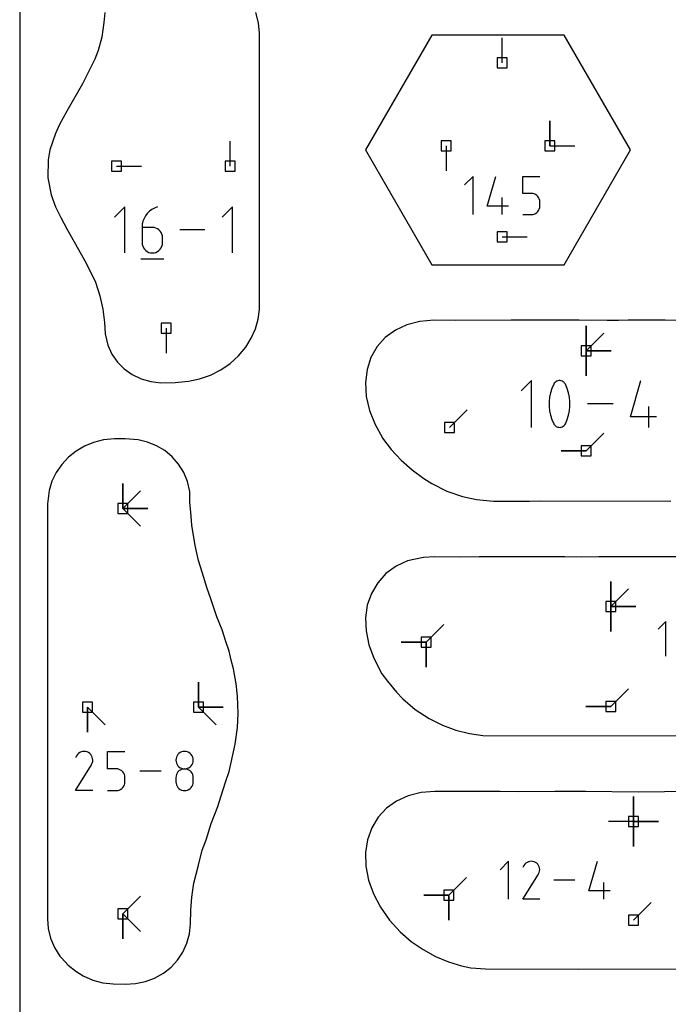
# Model space of a CAD drawing. Extents: x 0 to 600, y 0 to 900.
# Tile 26 of 56: x 0 to 37, y 244 to 300. Entities that reach past the tile are written whole.
import ezdxf

# ---------------------------------------------------------------- set-up
doc = ezdxf.new("R2010")
doc.units = 0

msp = doc.modelspace()

# ---------------------------------------------------------------- linework, layer by layer
at = {"layer": 'annotation', "color": 1}
for p, q in [((27.588394, 298.019748), (27.588394, 299.448498)), ((30.319166, 293.282997), (30.319166, 294.711747)), ((30.319166, 293.282997), (30.319166, 294.711747)), ((30.319166, 294.711747), (30.319166, 293.282997)), ((12.041632, 292.124178), (12.041632, 293.552928)), ((24.381324, 293.282997), (24.381324, 291.854247)), ((30.319166, 293.282997), (31.747916, 293.282997)), ((5.538661, 292.124178), (6.967411, 292.124178)), ((25.919826, 291.530479), (25.434416, 291.044932)), ((25.919826, 289.347024), (25.919826, 291.530479)), ((26.738553, 289.832434), (27.222731, 291.530479)), ((28.76971, 290.558153), (28.76971, 291.530479)), ((28.76971, 291.530479), (29.739434, 291.530479)), ((29.254572, 290.558153), (28.76971, 290.558153)), ((29.341631, 290.550371), (29.254572, 290.558153)), ((29.42361, 290.527926), (29.341631, 290.550371)), ((29.499131, 290.492174), (29.42361, 290.527926)), ((27.587507, 289.347024), (27.587507, 290.316749)), ((29.566814, 290.444466), (29.499131, 290.492174)), ((29.625282, 290.386157), (29.566814, 290.444466)), ((29.673156, 290.3186), (29.625282, 290.386157)), ((29.709058, 290.243148), (29.673156, 290.3186)), ((29.731611, 290.161155), (29.709058, 290.243148)), ((29.739434, 290.073975), (29.731611, 290.161155)), ((29.739434, 289.832434), (29.739434, 290.073975)), ((29.739434, 290.073975), (29.739434, 290.073975)), ((6.009188, 289.786863), (5.423719, 289.201229)), ((6.009188, 287.153328), (6.009188, 289.786863)), ((7.29411, 289.413162), (7.191244, 289.275788)), ((7.41551, 289.535077), (7.29411, 289.413162)), ((7.553865, 289.639413), (7.41551, 289.535077)), ((7.707599, 289.724048), (7.553865, 289.639413)), ((7.875132, 289.786863), (7.707599, 289.724048)), ((7.875132, 289.786863), (7.875132, 289.786863)), ((12.166971, 289.786863), (11.581503, 289.201229)), ((12.166971, 287.153328), (12.166971, 289.786863)), ((27.950914, 289.832434), (26.738553, 289.832434)), ((29.423555, 289.377406), (29.49907, 289.413323)), ((29.49907, 289.413323), (29.566757, 289.461225)), ((29.566757, 289.461225), (29.625237, 289.519738)), ((29.625237, 289.519738), (29.673126, 289.58749)), ((29.673126, 289.58749), (29.709043, 289.663106)), ((29.709043, 289.663106), (29.731606, 289.745212)), ((29.731606, 289.745212), (29.739434, 289.832434)), ((7.047426, 288.963144), (7.00963, 288.792115)), ((7.10849, 289.125075), (7.047426, 288.963144)), ((7.191244, 289.275788), (7.10849, 289.125075)), ((28.76971, 289.347024), (29.254572, 289.347024)), ((29.254572, 289.347024), (29.341595, 289.354849)), ((29.254572, 289.347024), (29.254572, 289.347024)), ((29.341595, 289.354849), (29.423555, 289.377406)), ((7.00963, 288.792115), (6.996681, 288.614109)), ((6.996681, 288.614109), (6.996681, 287.738796)), ((7.581489, 288.614109), (6.996681, 288.614109)), ((7.686668, 288.604723), (7.581489, 288.614109)), ((7.785638, 288.577652), (7.686668, 288.604723)), ((7.876752, 288.534529), (7.785638, 288.577652)), ((7.958366, 288.476988), (7.876752, 288.534529)), ((8.028831, 288.406659), (7.958366, 288.476988)), ((8.086503, 288.325176), (8.028831, 288.406659)), ((8.129736, 288.234172), (8.086503, 288.325176)), ((10.594092, 288.470095), (9.15412, 288.470095)), ((6.996681, 287.738796), (6.996681, 287.738796)), ((6.996681, 287.738796), (7.006123, 287.633594)), ((8.156882, 288.135278), (8.129736, 288.234172)), ((8.166297, 288.030127), (8.156882, 288.135278)), ((8.156882, 287.633594), (8.166297, 287.738796)), ((8.166297, 287.738796), (8.166297, 288.030127)), ((8.166297, 288.030127), (8.166297, 288.030127)), ((27.588394, 288.06996), (29.017144, 288.06996)), ((7.006123, 287.633594), (7.033337, 287.534564)), ((7.033337, 287.534564), (7.076658, 287.443361)), ((7.076658, 287.443361), (7.134418, 287.361644)), ((7.134418, 287.361644), (7.204952, 287.291069)), ((7.204952, 287.291069), (7.286592, 287.233293)), ((7.286592, 287.233293), (7.377673, 287.189972)), ((7.377673, 287.189972), (7.476527, 287.162765)), ((7.476527, 287.162765), (7.581489, 287.153328)), ((7.581489, 287.153328), (7.686668, 287.162765)), ((7.581489, 287.153328), (7.581489, 287.153328)), ((7.686668, 287.162765), (7.785638, 287.189972)), ((7.785638, 287.189972), (7.876752, 287.233293)), ((7.876752, 287.233293), (7.958366, 287.291069)), ((7.958366, 287.291069), (8.028831, 287.361644)), ((8.028831, 287.361644), (8.086503, 287.443361)), ((8.086503, 287.443361), (8.129736, 287.534564)), ((8.129736, 287.534564), (8.156882, 287.633594)), ((6.923435, 286.824136), (8.240203, 286.824136)), ((8.366941, 282.860694), (8.366941, 281.431944)), ((32.398322, 281.55632), (32.398322, 282.98507)), ((32.398322, 281.55632), (32.398322, 282.98507)), ((32.398322, 282.98507), (32.398322, 281.55632)), ((32.398322, 281.55632), (32.398322, 282.98507)), ((32.398322, 282.98507), (32.398322, 281.55632)), ((32.398322, 281.55632), (32.398322, 282.98507)), ((32.398322, 282.98507), (32.398322, 281.55632)), ((32.398322, 281.55632), (33.408601, 282.566599)), ((32.398322, 281.55632), (33.827072, 281.55632)), ((32.398322, 281.55632), (33.827072, 281.55632)), ((33.827072, 281.55632), (32.398322, 281.55632)), ((32.398322, 281.55632), (32.398322, 280.12757)), ((32.398322, 281.55632), (33.827072, 281.55632)), ((33.827072, 281.55632), (32.398322, 281.55632)), ((32.398322, 281.55632), (32.398322, 280.12757)), ((32.398322, 280.12757), (32.398322, 281.55632)), ((29.272477, 279.860104), (28.677424, 279.264884)), ((29.272477, 277.183459), (29.272477, 279.860104)), ((30.716406, 279.825133), (30.660604, 279.794578)), ((30.776439, 279.845774), (30.716406, 279.825133)), ((30.839279, 279.856026), (30.776439, 279.845774)), ((30.903498, 279.855414), (30.839279, 279.856026)), ((30.967672, 279.843466), (30.903498, 279.855414)), ((31.030374, 279.819706), (30.967672, 279.843466)), ((31.054378, 279.807093), (31.030374, 279.819706)), ((31.030374, 279.819706), (31.030374, 279.819706)), ((34.93067, 277.778512), (35.524212, 279.860104)), ((30.430243, 279.406872), (30.35329, 279.15859)), ((30.532847, 279.648157), (30.430243, 279.406872)), ((30.567399, 279.705615), (30.532847, 279.648157)), ((30.532847, 279.648157), (30.532847, 279.648157)), ((30.61046, 279.75458), (30.567399, 279.705615)), ((30.660604, 279.794578), (30.61046, 279.75458)), ((31.077412, 279.792604), (31.054378, 279.807093)), ((31.099364, 279.776356), (31.077412, 279.792604)), ((31.120122, 279.758462), (31.099364, 279.776356)), ((31.139575, 279.739037), (31.120122, 279.758462)), ((31.15761, 279.718196), (31.139575, 279.739037)), ((31.174116, 279.696054), (31.15761, 279.718196)), ((31.18898, 279.672725), (31.174116, 279.696054)), ((31.202092, 279.648324), (31.18898, 279.672725)), ((31.305193, 279.406543), (31.202092, 279.648324)), ((31.202092, 279.648324), (31.202092, 279.648324)), ((31.382519, 279.157888), (31.305193, 279.406543)), ((30.301988, 278.905291), (30.276337, 278.648953)), ((30.35329, 279.15859), (30.301988, 278.905291)), ((31.43407, 278.90434), (31.382519, 279.157888)), ((31.459845, 278.647878), (31.43407, 278.90434)), ((24.583761, 277.179457), (25.59404, 278.189736)), ((30.276337, 278.648953), (30.276337, 278.391557)), ((30.276337, 278.391557), (30.301988, 278.135083)), ((30.301988, 278.135083), (30.35329, 277.88151)), ((31.382519, 277.880807), (31.43407, 278.134132)), ((31.43407, 278.134132), (31.459845, 278.390482)), ((31.459845, 278.390482), (31.459845, 278.647878)), ((33.92718, 278.521781), (32.463637, 278.521781)), ((35.971383, 277.183459), (35.971383, 278.372221)), ((30.35329, 277.88151), (30.430243, 277.632818)), ((30.430243, 277.632818), (30.532847, 277.390986)), ((31.202092, 277.391154), (31.305193, 277.632488)), ((31.305193, 277.632488), (31.382519, 277.880807)), ((36.416875, 277.778512), (34.93067, 277.778512)), ((30.532847, 277.390986), (30.532847, 277.390986)), ((30.532847, 277.390986), (30.545911, 277.366634)), ((30.545911, 277.366634), (30.560665, 277.343421)), ((30.560665, 277.343421), (30.577049, 277.321419)), ((30.577049, 277.321419), (30.594999, 277.300697)), ((30.594999, 277.300697), (30.614454, 277.281327)), ((30.614454, 277.281327), (30.635351, 277.263378)), ((30.635351, 277.263378), (30.657629, 277.246921)), ((30.657629, 277.246921), (30.681224, 277.232026)), ((30.681224, 277.232026), (30.706075, 277.218765)), ((30.706075, 277.218765), (30.706075, 277.218765)), ((30.706075, 277.218765), (30.768284, 277.19551)), ((30.768284, 277.19551), (30.832084, 277.183956)), ((30.832084, 277.183956), (30.896033, 277.183633)), ((30.896033, 277.183633), (30.958689, 277.19407)), ((30.958689, 277.19407), (31.01861, 277.214794)), ((31.01861, 277.214794), (31.074353, 277.245336)), ((31.074353, 277.245336), (31.124476, 277.285224)), ((31.124476, 277.285224), (31.167536, 277.333987)), ((31.167536, 277.333987), (31.202092, 277.391154)), ((31.202092, 277.391154), (31.202092, 277.391154)), ((32.39817, 275.841654), (33.408449, 276.851933)), ((32.39817, 275.841654), (30.96942, 275.841654)), ((32.39817, 275.841654), (30.96942, 275.841654)), ((30.96942, 275.841654), (32.39817, 275.841654)), ((5.888568, 272.536227), (5.888568, 273.964977)), ((5.888568, 272.536227), (5.888568, 273.964977)), ((5.888568, 273.964977), (5.888568, 272.536227)), ((5.888568, 272.536227), (5.888568, 273.964977)), ((5.888568, 273.964977), (5.888568, 272.536227)), ((5.888568, 272.536227), (5.888568, 273.964977)), ((5.888568, 273.964977), (5.888568, 272.536227)), ((5.888568, 272.536227), (6.898847, 273.546506)), ((5.888568, 272.536227), (6.898847, 273.546506)), ((6.898847, 273.546506), (5.888568, 272.536227)), ((5.888568, 272.536227), (7.317318, 272.536227)), ((5.888568, 272.536227), (7.317318, 272.536227)), ((7.317318, 272.536227), (5.888568, 272.536227)), ((5.888568, 272.536227), (7.317318, 272.536227)), ((7.317318, 272.536227), (5.888568, 272.536227)), ((5.888568, 272.536227), (6.898847, 271.525948)), ((33.796107, 266.930384), (33.796107, 268.359133)), ((33.796107, 266.930384), (33.796107, 268.359133)), ((33.796107, 268.359133), (33.796107, 266.930384)), ((33.796107, 266.930384), (33.796107, 268.359133)), ((33.796107, 268.359133), (33.796107, 266.930384)), ((33.796107, 266.930384), (33.796107, 268.359133)), ((33.796107, 268.359133), (33.796107, 266.930384)), ((33.796107, 266.930384), (34.806385, 267.940662)), ((33.796107, 266.930384), (33.796106, 265.501634)), ((33.796107, 266.930384), (33.796106, 265.501634)), ((33.796106, 265.501634), (33.796107, 266.930384)), ((33.796107, 266.930384), (35.224856, 266.930383)), ((33.796107, 266.930384), (35.224856, 266.930383)), ((35.224856, 266.930383), (33.796107, 266.930384)), ((33.796107, 266.930384), (35.224856, 266.930383)), ((35.224856, 266.930383), (33.796107, 266.930384)), ((23.241155, 264.904335), (24.251434, 265.914614)), ((36.945855, 266.089767), (36.504476, 265.648263)), ((36.945855, 264.104371), (36.945855, 266.089767)), ((23.241155, 264.904335), (21.812406, 264.904335)), ((23.241155, 264.904335), (21.812406, 264.904335)), ((21.812406, 264.904335), (23.241155, 264.904335)), ((23.241155, 264.904335), (23.241155, 263.475585)), ((23.241155, 264.904335), (23.241155, 263.475585)), ((23.241155, 263.475585), (23.241155, 264.904335)), ((23.241155, 264.904335), (23.241155, 263.475585)), ((23.241155, 263.475585), (23.241155, 264.904335)), ((10.21495, 261.181542), (10.21495, 262.610292)), ((10.21495, 261.181542), (10.21495, 262.610292)), ((10.21495, 262.610292), (10.21495, 261.181542)), ((10.21495, 261.181542), (10.21495, 262.610292)), ((10.21495, 262.610292), (10.21495, 261.181542)), ((33.795954, 261.215718), (34.806233, 262.225996)), ((3.869022, 261.181542), (3.869022, 259.752792)), ((3.869022, 261.181542), (3.869022, 259.752792)), ((3.869022, 259.752792), (3.869022, 261.181542)), ((3.869022, 261.181542), (4.879301, 260.171263)), ((10.21495, 261.181542), (11.6437, 261.181542)), ((10.21495, 261.181542), (11.6437, 261.181542)), ((11.6437, 261.181542), (10.21495, 261.181542)), ((10.21495, 261.181542), (11.225229, 260.171263)), ((33.795954, 261.215718), (32.367204, 261.215718)), ((33.795954, 261.215718), (32.367204, 261.215718)), ((32.367204, 261.215718), (33.795954, 261.215718)), ((3.300939, 258.479426), (3.248983, 258.405751)), ((3.363275, 258.540927), (3.300939, 258.479426)), ((3.434094, 258.589762), (3.363275, 258.540927)), ((3.511501, 258.625439), (3.434094, 258.589762)), ((3.593601, 258.647464), (3.511501, 258.625439)), ((3.678496, 258.655347), (3.593601, 258.647464)), ((3.764292, 258.648593), (3.678496, 258.655347)), ((3.849092, 258.626712), (3.764292, 258.648593)), ((3.931001, 258.589209), (3.849092, 258.626712)), ((4.00426, 258.537188), (3.931001, 258.589209)), ((3.931001, 258.589209), (3.931001, 258.589209)), ((4.065513, 258.474763), (4.00426, 258.537188)), ((4.114214, 258.403848), (4.065513, 258.474763)), ((5.021322, 257.655606), (5.021322, 258.655402)), ((5.021322, 258.655402), (6.018442, 258.655402)), ((9.047278, 258.475222), (8.998051, 258.40571)), ((9.107398, 258.535294), (9.047278, 258.475222)), ((9.176993, 258.5845), (9.107398, 258.535294)), ((9.254647, 258.621414), (9.176993, 258.5845)), ((9.338942, 258.644608), (9.254647, 258.621414)), ((9.428461, 258.652656), (9.338942, 258.644608)), ((9.51798, 258.644608), (9.428461, 258.652656)), ((9.428461, 258.652656), (9.428461, 258.652656)), ((9.602275, 258.621414), (9.51798, 258.644608)), ((9.679928, 258.5845), (9.602275, 258.621414)), ((9.749524, 258.535294), (9.679928, 258.5845)), ((9.809643, 258.475222), (9.749524, 258.535294)), ((9.85887, 258.40571), (9.809643, 258.475222)), ((3.182105, 256.410244), (4.103477, 257.893534)), ((3.248983, 258.405751), (3.183513, 258.280161)), ((4.103477, 257.893534), (4.104578, 257.894897)), ((4.103477, 257.893534), (4.103477, 257.893534)), ((4.104578, 257.894897), (4.105635, 257.896272)), ((4.105635, 257.896272), (4.106653, 257.897669)), ((4.106653, 257.897669), (4.107639, 257.899102)), ((4.107639, 257.899102), (4.108602, 257.900581)), ((4.108602, 257.900581), (4.109547, 257.902117)), ((4.109547, 257.902117), (4.110481, 257.903724)), ((4.110481, 257.903724), (4.111412, 257.905411)), ((4.111412, 257.905411), (4.112347, 257.907191)), ((4.112347, 257.907191), (4.15039, 257.988873)), ((4.112347, 257.907191), (4.112347, 257.907191)), ((4.149819, 258.326355), (4.114214, 258.403848)), ((4.171784, 258.244198), (4.149819, 258.326355)), ((4.15039, 257.988873), (4.172614, 258.073544)), ((4.179564, 258.15929), (4.171784, 258.244198)), ((4.172614, 258.073544), (4.179564, 258.15929)), ((8.937945, 258.244072), (8.929901, 258.1548)), ((8.929901, 258.1548), (8.929901, 258.1548)), ((8.929901, 258.1548), (8.93795, 258.065109)), ((8.961135, 258.328184), (8.937945, 258.244072)), ((8.93795, 258.065109), (8.961151, 257.98067)), ((8.998051, 258.40571), (8.961135, 258.328184)), ((8.961151, 257.98067), (8.998083, 257.9029)), ((8.998083, 257.9029), (9.047325, 257.833212)), ((9.809597, 257.833212), (9.858839, 257.9029)), ((9.858839, 257.9029), (9.895771, 257.98067)), ((9.895787, 258.328184), (9.85887, 258.40571)), ((9.895771, 257.98067), (9.918972, 258.065109)), ((9.918976, 258.244072), (9.895787, 258.328184)), ((9.918972, 258.065109), (9.927021, 258.1548)), ((9.927021, 258.1548), (9.918976, 258.244072)), ((9.927021, 258.1548), (9.927021, 258.1548)), ((5.519882, 257.655606), (5.021322, 257.655606)), ((5.609401, 257.647604), (5.519882, 257.655606)), ((5.693696, 257.624526), (5.609401, 257.647604)), ((5.77135, 257.587763), (5.693696, 257.624526)), ((5.840945, 257.538708), (5.77135, 257.587763)), ((5.901065, 257.478751), (5.840945, 257.538708)), ((5.950292, 257.409286), (5.901065, 257.478751)), ((5.987208, 257.331702), (5.950292, 257.409286)), ((6.010398, 257.247393), (5.987208, 257.331702)), ((8.088185, 257.532832), (6.860581, 257.532832)), ((8.961135, 257.330468), (8.937945, 257.246062)), ((8.998051, 257.408214), (8.961135, 257.330468)), ((9.047278, 257.477884), (8.998051, 257.408214)), ((9.107398, 257.538063), (9.047278, 257.477884)), ((9.047325, 257.833212), (9.107456, 257.773022)), ((9.176993, 257.587333), (9.107398, 257.538063)), ((9.107456, 257.773022), (9.177056, 257.723744)), ((9.254647, 257.62428), (9.176993, 257.587333)), ((9.177056, 257.723744), (9.254704, 257.686794)), ((9.338942, 257.647486), (9.254647, 257.62428)), ((9.254704, 257.686794), (9.338979, 257.663586)), ((9.428461, 257.655536), (9.338942, 257.647486)), ((9.338979, 257.663586), (9.428461, 257.655536)), ((9.428461, 257.655536), (9.517943, 257.663586)), ((9.51798, 257.64749), (9.428461, 257.655536)), ((9.428461, 257.655536), (9.428461, 257.655536)), ((9.428461, 257.655536), (9.428461, 257.655536)), ((9.517943, 257.663586), (9.602218, 257.686794)), ((9.602275, 257.624296), (9.51798, 257.64749)), ((9.602218, 257.686794), (9.679866, 257.723744)), ((9.679928, 257.587364), (9.602275, 257.624296)), ((9.679866, 257.723744), (9.749466, 257.773022)), ((9.749524, 257.538109), (9.679928, 257.587364)), ((9.749466, 257.773022), (9.809597, 257.833212)), ((9.809643, 257.477942), (9.749524, 257.538109)), ((9.85887, 257.408277), (9.809643, 257.477942)), ((9.895787, 257.330525), (9.85887, 257.408277)), ((9.918976, 257.246099), (9.895787, 257.330525)), ((5.95026, 256.657521), (5.987192, 256.735273)), ((5.987192, 256.735273), (6.010393, 256.819699)), ((6.010393, 256.819699), (6.018442, 256.909385)), ((6.018442, 257.15775), (6.010398, 257.247393)), ((6.018442, 256.909385), (6.018442, 257.15775)), ((6.018442, 257.15775), (6.018442, 257.15775)), ((8.937945, 257.246062), (8.929901, 257.156413)), ((8.929901, 257.156413), (8.929901, 256.908048)), ((8.929901, 256.908048), (8.929901, 256.908048)), ((8.929901, 256.908048), (8.93795, 256.818405)), ((8.93795, 256.818405), (8.961151, 256.734096)), ((8.961151, 256.734096), (8.998083, 256.656512)), ((9.858839, 256.656512), (9.895771, 256.734096)), ((9.895771, 256.734096), (9.918972, 256.818405)), ((9.918972, 256.818405), (9.927021, 256.908048)), ((9.927021, 257.156413), (9.918976, 257.246099)), ((9.927021, 256.908048), (9.927021, 257.156413)), ((9.927021, 257.156413), (9.927021, 257.156413)), ((4.179225, 256.410244), (3.182105, 256.410244)), ((5.021322, 256.410262), (5.519882, 256.410262)), ((5.519882, 256.410262), (5.609364, 256.418308)), ((5.519882, 256.410262), (5.519882, 256.410262)), ((5.609364, 256.418308), (5.693639, 256.441502)), ((5.693639, 256.441502), (5.771287, 256.478434)), ((5.771287, 256.478434), (5.840887, 256.527689)), ((5.840887, 256.527689), (5.901018, 256.587856)), ((5.901018, 256.587856), (5.95026, 256.657521)), ((8.998083, 256.656512), (9.047325, 256.587047)), ((9.047325, 256.587047), (9.107456, 256.52709)), ((9.107456, 256.52709), (9.177056, 256.478035)), ((9.177056, 256.478035), (9.254704, 256.441272)), ((9.254704, 256.441272), (9.338979, 256.418194)), ((9.338979, 256.418194), (9.428461, 256.410192)), ((9.428461, 256.410192), (9.517943, 256.418194)), ((9.428461, 256.410192), (9.428461, 256.410192)), ((9.517943, 256.418194), (9.602218, 256.441272)), ((9.602218, 256.441272), (9.679866, 256.478035)), ((9.679866, 256.478035), (9.749466, 256.52709)), ((9.749466, 256.52709), (9.809597, 256.587047)), ((9.809597, 256.587047), (9.858839, 256.656512)), ((35.093683, 254.637601), (35.093683, 256.066351)), ((35.093683, 254.637601), (35.093683, 256.066351)), ((35.093683, 256.066351), (35.093683, 254.637601)), ((35.093683, 254.637601), (35.093683, 256.066351)), ((35.093683, 256.066351), (35.093683, 254.637601)), ((35.093683, 254.637601), (35.093683, 256.066351)), ((35.093683, 256.066351), (35.093683, 254.637601)), ((35.093683, 254.637601), (33.664933, 254.637601)), ((35.093683, 254.637601), (36.522433, 254.637601)), ((35.093683, 254.637601), (36.522433, 254.637601)), ((36.522433, 254.637601), (35.093683, 254.637601)), ((35.093683, 254.637601), (35.093683, 253.208851)), ((35.093683, 254.637601), (36.522433, 254.637601)), ((36.522433, 254.637601), (35.093683, 254.637601)), ((35.093683, 254.637601), (35.093683, 253.208851)), ((35.093683, 253.208851), (35.093683, 254.637601)), ((27.95165, 252.37384), (27.468653, 251.890707)), ((27.95165, 250.20124), (27.95165, 252.37384)), ((28.941788, 252.263064), (28.881466, 252.20355)), ((29.010319, 252.310321), (28.941788, 252.263064)), ((29.085225, 252.344845), (29.010319, 252.310321)), ((29.164672, 252.36616), (29.085225, 252.344845)), ((29.246824, 252.373787), (29.164672, 252.36616)), ((29.329848, 252.367252), (29.246824, 252.373787)), ((29.411908, 252.346077), (29.329848, 252.367252)), ((29.491171, 252.309787), (29.411908, 252.346077)), ((29.562063, 252.259446), (29.491171, 252.309787)), ((29.491171, 252.309787), (29.491171, 252.309787)), ((29.621336, 252.199039), (29.562063, 252.259446)), ((32.54893, 250.684237), (33.030701, 252.37384)), ((28.831189, 252.132256), (28.767834, 252.010724)), ((28.881466, 252.20355), (28.831189, 252.132256)), ((29.668464, 252.130414), (29.621336, 252.199039)), ((29.666658, 251.649804), (29.703472, 251.728847)), ((29.702919, 252.055425), (29.668464, 252.130414)), ((29.724175, 251.975923), (29.702919, 252.055425)), ((29.703472, 251.728847), (29.724978, 251.810782)), ((29.731703, 251.893758), (29.724175, 251.975923)), ((29.724978, 251.810782), (29.731703, 251.893758)), ((24.53682, 250.425824), (25.547099, 251.436103)), ((28.766471, 250.201222), (29.658074, 251.636588)), ((29.658074, 251.636588), (29.65914, 251.637907)), ((29.658074, 251.636588), (29.658074, 251.636588)), ((29.65914, 251.637907), (29.660162, 251.639237)), ((29.660162, 251.639237), (29.661147, 251.64059)), ((29.661147, 251.64059), (29.662102, 251.641976)), ((29.662102, 251.641976), (29.663033, 251.643407)), ((29.663033, 251.643407), (29.663948, 251.644894)), ((29.663948, 251.644894), (29.664852, 251.646449)), ((29.664852, 251.646449), (29.665753, 251.648082)), ((29.665753, 251.648082), (29.666658, 251.649804)), ((29.666658, 251.649804), (29.666658, 251.649804)), ((31.73441, 251.28754), (30.546469, 251.28754)), ((33.393664, 250.20124), (33.393664, 251.166144)), ((33.755265, 250.684237), (32.54893, 250.684237)), ((5.888568, 249.36671), (6.898847, 250.376989)), ((5.888568, 249.36671), (6.898847, 250.376989)), ((6.898847, 250.376989), (5.888568, 249.36671)), ((24.53682, 250.425824), (23.10807, 250.425824)), ((24.53682, 250.425824), (23.10807, 250.425824)), ((23.10807, 250.425824), (24.53682, 250.425824)), ((24.53682, 250.425824), (24.53682, 248.997074)), ((24.53682, 250.425824), (24.53682, 248.997074)), ((24.53682, 248.997074), (24.53682, 250.425824)), ((24.53682, 250.425824), (24.53682, 248.997074)), ((24.53682, 248.997074), (24.53682, 250.425824)), ((29.731375, 250.201222), (28.766471, 250.201222)), ((35.093905, 249.000433), (36.104184, 250.010712)), ((5.888568, 249.36671), (5.888568, 247.93796)), ((5.888568, 249.36671), (5.888568, 247.93796)), ((5.888568, 247.93796), (5.888568, 249.36671)), ((5.888568, 249.36671), (5.888568, 247.93796)), ((5.888568, 247.93796), (5.888568, 249.36671)), ((5.888568, 249.36671), (6.898847, 248.356431))]:
    msp.add_line(p, q, dxfattribs=at)
at = {"layer": 'boundary', "color": 5}
for p, q in [((4.859267, 300.897683), (4.817391, 300.332495)), ((13.656875, 300.320265), (13.506541, 300.900912)), ((4.817391, 300.332495), (4.693743, 299.499563)), ((13.710833, 299.72625), (13.656875, 300.320265)), ((13.709595, 298.047874), (13.710833, 299.72625)), ((23.559877, 299.60994), (19.769563, 293.045047)), ((31.140507, 299.610008), (23.559877, 299.60994)), ((34.930927, 293.044908), (31.140507, 299.610008)), ((4.693743, 299.499563), (4.478579, 298.7256)), ((4.478579, 298.7256), (4.297212, 298.231677)), ((4.297212, 298.231677), (3.82079, 297.28103)), ((13.705864, 283.920637), (13.709595, 298.047874)), ((3.82079, 297.28103), (3.595949, 296.820968)), ((3.595949, 296.820968), (2.692857, 295.255564)), ((2.692857, 295.255564), (2.285593, 294.493011)), ((2.285593, 294.493011), (2.039218, 293.988211)), ((2.039218, 293.988211), (1.729473, 293.044631)), ((1.729473, 293.044631), (1.619533, 292.47192)), ((19.769563, 293.045047), (23.559754, 286.479861)), ((31.14053, 286.479735), (34.930927, 293.044908)), ((1.619533, 292.47192), (1.608808, 291.440891)), ((1.608808, 291.440891), (1.794169, 290.479224)), ((1.794169, 290.479224), (2.047712, 289.800357)), ((2.047712, 289.800357), (2.352631, 289.176226)), ((2.352631, 289.176226), (2.689063, 288.533934)), ((2.689063, 288.533934), (3.539785, 287.052595)), ((3.539785, 287.052595), (3.820059, 286.536827)), ((3.820059, 286.536827), (4.326607, 285.475378)), ((23.559754, 286.479861), (31.14053, 286.479735)), ((4.326607, 285.475378), (4.591499, 284.710986)), ((4.591499, 284.710986), (4.762804, 283.946411)), ((4.762804, 283.946411), (4.842631, 283.184461)), ((13.636734, 283.361479), (13.705864, 283.920637)), ((13.480404, 282.809663), (13.636734, 283.361479)), ((22.885322, 283.239629), (22.14497, 283.050986)), ((23.680948, 283.304735), (22.885322, 283.239629)), ((24.916624, 283.301231), (23.680948, 283.304735)), ((28.096669, 283.302787), (24.916624, 283.301231)), ((28.731546, 283.302748), (28.096669, 283.302787)), ((30.781497, 283.302761), (28.731546, 283.302748)), ((31.990032, 283.302778), (30.781497, 283.302761)), ((33.584729, 283.294627), (31.990032, 283.302778)), ((34.242229, 283.29309), (33.584729, 283.294627)), ((34.786051, 283.302783), (34.242229, 283.29309)), ((36.898453, 283.303364), (34.786051, 283.302783)), ((38.608762, 283.301101), (36.898453, 283.303364)), ((4.842631, 283.184461), (4.883577, 282.538665)), ((13.242282, 282.276151), (13.480404, 282.809663)), ((21.478773, 282.742664), (20.903578, 282.321647)), ((22.14497, 283.050986), (21.478773, 282.742664)), ((4.883577, 282.538665), (5.030459, 281.87812)), ((12.926758, 281.768027), (13.242282, 282.276151)), ((20.903578, 282.321647), (20.434197, 281.797732)), ((5.030459, 281.87812), (5.26421, 281.366402)), ((12.516781, 281.274893), (12.926758, 281.768027)), ((20.434197, 281.797732), (20.082911, 281.183319)), ((5.26421, 281.366402), (5.584046, 280.911434)), ((12.035476, 280.837173), (12.516781, 281.274893)), ((20.082911, 281.183319), (19.85922, 280.493264)), ((5.584046, 280.911434), (5.979208, 280.522045)), ((5.979208, 280.522045), (6.437858, 280.204939)), ((10.908205, 280.170069), (11.494791, 280.465816)), ((11.494791, 280.465816), (12.035476, 280.837173)), ((19.85922, 280.493264), (19.769563, 279.744486)), ((6.437858, 280.204939), (6.947618, 279.964824)), ((6.947618, 279.964824), (7.495834, 279.804518)), ((8.892089, 279.739335), (9.655084, 279.832721)), ((9.655084, 279.832721), (10.290209, 279.957301)), ((10.290209, 279.957301), (10.908205, 280.170069)), ((7.495834, 279.804518), (8.069971, 279.725171)), ((8.069971, 279.725171), (8.892089, 279.739335)), ((19.769563, 279.744486), (19.816964, 278.955454)), ((19.816964, 278.955454), (20.002903, 278.144235)), ((20.002903, 278.144235), (20.316342, 277.34471)), ((20.316342, 277.34471), (20.724553, 276.614453)), ((4.784276, 276.468962), (4.225217, 276.325858)), ((5.418863, 276.528835), (4.784276, 276.468962)), ((6.026077, 276.533105), (5.418863, 276.528835)), ((6.768033, 276.474685), (6.026077, 276.533105)), ((7.309846, 276.343988), (6.768033, 276.474685)), ((20.724553, 276.614453), (20.753826, 276.563873)), ((20.753826, 276.563873), (21.244956, 275.912891)), ((3.704521, 276.10881), (3.220501, 275.821084)), ((4.225217, 276.325858), (3.704521, 276.10881)), ((7.824614, 276.134742), (7.309846, 276.343988)), ((8.300357, 275.850488), (7.824614, 276.134742)), ((21.244956, 275.912891), (21.810049, 275.302498)), ((2.783553, 275.468763), (2.403404, 275.059179)), ((3.220501, 275.821084), (2.783553, 275.468763)), ((8.725547, 275.496495), (8.300357, 275.850488)), ((9.089283, 275.079758), (8.725547, 275.496495)), ((2.403404, 275.059179), (2.088416, 274.600427)), ((9.381746, 274.608957), (9.089283, 275.079758)), ((21.810049, 275.302498), (22.435265, 274.74744)), ((22.435265, 274.74744), (23.110379, 274.255387)), ((2.088416, 274.600427), (1.846308, 274.101995)), ((9.594347, 274.094395), (9.381746, 274.608957)), ((23.110379, 274.255387), (23.566571, 273.96354)), ((1.846308, 274.101995), (1.683493, 273.574089)), ((9.725868, 273.516968), (9.594347, 274.094395)), ((23.566571, 273.96354), (24.42587, 273.540442)), ((1.683493, 273.574089), (1.58777, 272.810378)), ((9.719035, 272.88059), (9.725868, 273.516968)), ((24.42587, 273.540442), (25.309447, 273.232198)), ((25.309447, 273.232198), (26.120112, 273.055783)), ((26.120112, 273.055783), (27.082862, 272.96982)), ((1.58777, 272.810378), (1.5875, 270.355213)), ((9.780983, 272.329526), (9.719035, 272.88059)), ((27.082862, 272.96982), (29.151524, 272.969628)), ((29.151524, 272.969628), (29.796596, 272.973086)), ((29.796596, 272.973086), (37.227138, 272.964336)), ((9.845892, 271.58711), (9.780983, 272.329526)), ((10.028096, 270.425999), (9.845892, 271.58711)), ((1.5875, 270.355213), (1.588022, 263.356725)), ((10.231462, 269.569213), (10.028096, 270.425999)), ((23.096822, 269.739613), (22.181658, 269.544395)), ((23.722894, 269.78485), (23.096822, 269.739613)), ((25.164686, 269.763318), (23.722894, 269.78485)), ((26.264023, 269.777529), (25.164686, 269.763318)), ((28.255906, 269.77188), (26.264023, 269.777529)), ((29.586283, 269.772531), (28.255906, 269.77188)), ((31.164433, 269.772434), (29.586283, 269.772531)), ((32.134442, 269.761241), (31.164433, 269.772434)), ((33.119663, 269.772442), (32.134442, 269.761241)), ((36.52136, 269.772547), (33.119663, 269.772442)), ((38.241439, 269.773159), (36.52136, 269.772547)), ((10.4241, 268.897242), (10.231462, 269.569213)), ((21.519189, 269.236763), (20.943796, 268.818367)), ((22.181658, 269.544395), (21.519189, 269.236763)), ((10.710992, 267.95981), (10.4241, 268.897242)), ((20.943796, 268.818367), (20.469782, 268.298954)), ((20.469782, 268.298954), (20.109473, 267.690879)), ((10.937045, 267.368386), (10.710992, 267.95981)), ((20.109473, 267.690879), (19.872484, 267.008919)), ((11.273491, 266.348713), (10.937045, 267.368386)), ((19.872484, 267.008919), (19.771443, 266.283761)), ((11.584908, 265.60053), (11.273491, 266.348713)), ((19.771443, 266.283761), (19.804539, 265.554085)), ((11.777363, 264.946426), (11.584908, 265.60053)), ((19.804539, 265.554085), (19.960913, 264.751999)), ((11.972097, 264.39248), (11.777363, 264.946426)), ((19.960913, 264.751999), (20.221713, 264.036925)), ((12.098478, 263.876676), (11.972097, 264.39248)), ((12.224571, 263.370269), (12.098478, 263.876676)), ((20.221713, 264.036925), (20.581348, 263.331861)), ((1.588022, 263.356725), (1.588142, 260.954978)), ((12.377645, 262.523845), (12.224571, 263.370269)), ((20.581348, 263.331861), (20.714993, 263.093637)), ((20.714993, 263.093637), (21.02255, 262.667625)), ((12.460469, 261.809811), (12.377645, 262.523845)), ((21.02255, 262.667625), (21.538818, 262.046024)), ((12.489276, 260.813643), (12.460469, 261.809811)), ((21.538818, 262.046024), (21.897844, 261.666435)), ((21.897844, 261.666435), (22.621609, 261.057278)), ((1.588142, 260.954978), (1.587919, 257.149631)), ((12.451606, 260.019085), (12.489276, 260.813643)), ((22.621609, 261.057278), (23.409914, 260.538971)), ((23.409914, 260.538971), (24.175419, 260.155072)), ((24.175419, 260.155072), (24.939472, 259.868789)), ((12.317121, 259.075864), (12.451606, 260.019085)), ((24.939472, 259.868789), (25.71226, 259.671927)), ((25.71226, 259.671927), (26.479613, 259.569965)), ((26.479613, 259.569965), (38.28385, 259.55292)), ((12.099305, 258.021995), (12.317121, 259.075864)), ((11.972993, 257.505908), (12.099305, 258.021995)), ((11.784998, 256.959786), (11.972993, 257.505908)), ((1.587919, 257.149631), (1.588201, 252.843954)), ((11.50675, 256.060595), (11.784998, 256.959786)), ((22.952778, 256.301218), (22.217833, 256.117446)), ((23.738777, 256.363127), (22.952778, 256.301218)), ((27.479302, 256.355598), (23.738777, 256.363127)), ((28.548249, 256.339634), (27.479302, 256.355598)), ((30.607206, 256.366249), (28.548249, 256.339634)), ((31.229583, 256.366561), (30.607206, 256.366249)), ((32.366249, 256.366564), (31.229583, 256.366561)), ((35.367885, 256.331928), (32.366249, 256.366564)), ((39.456975, 256.368085), (35.367885, 256.331928)), ((11.328519, 255.507037), (11.50675, 256.060595)), ((21.551991, 255.815635), (20.972041, 255.40267)), ((22.217833, 256.117446), (21.551991, 255.815635)), ((10.938884, 254.531197), (11.328519, 255.507037)), ((20.972041, 255.40267), (20.492748, 254.888189)), ((10.658376, 253.602344), (10.938884, 254.531197)), ((20.492748, 254.888189), (20.126577, 254.284468)), ((20.126577, 254.284468), (19.883252, 253.606072)), ((10.425477, 253.00161), (10.658376, 253.602344)), ((19.883252, 253.606072), (19.769563, 252.869715)), ((1.588201, 252.843954), (1.587888, 249.088013)), ((10.223904, 252.14572), (10.425477, 253.00161)), ((19.769563, 252.869715), (19.789042, 252.093436)), ((9.959731, 251.113561), (10.223904, 252.14572)), ((19.789042, 252.093436), (19.940675, 251.297398)), ((9.846516, 250.31189), (9.959731, 251.113561)), ((19.940675, 251.297398), (20.222075, 250.508261)), ((9.781649, 249.573301), (9.846516, 250.31189)), ((20.222075, 250.508261), (20.624782, 249.738087)), ((9.760775, 248.797731), (9.781649, 249.573301)), ((20.624782, 249.738087), (21.1388, 249.007036)), ((1.587888, 249.088013), (1.633783, 248.524997)), ((21.1388, 249.007036), (21.751361, 248.333599)), ((1.633783, 248.524997), (1.770938, 247.972175)), ((9.704742, 248.231951), (9.760775, 248.797731)), ((21.751361, 248.333599), (22.387346, 247.788818)), ((1.770938, 247.972175), (1.996109, 247.443399)), ((9.560587, 247.691046), (9.704742, 248.231951)), ((22.387346, 247.788818), (23.060747, 247.3239)), ((1.996109, 247.443399), (2.303828, 246.951724)), ((9.026383, 246.720893), (9.332098, 247.183517)), ((9.332098, 247.183517), (9.560587, 247.691046)), ((23.060747, 247.3239), (23.771378, 246.933006)), ((2.303828, 246.951724), (2.388746, 246.852873)), ((2.388746, 246.852873), (2.766805, 246.440349)), ((8.652122, 246.313072), (9.026383, 246.720893)), ((23.771378, 246.933006), (24.509922, 246.622246)), ((24.509922, 246.622246), (25.264646, 246.398112)), ((2.766805, 246.440349), (3.201925, 246.085015)), ((3.201925, 246.085015), (3.637783, 245.814431)), ((8.219103, 245.968415), (8.652122, 246.313072)), ((25.264646, 246.398112), (25.804134, 246.284583)), ((25.804134, 246.284583), (26.643437, 246.225165)), ((26.643437, 246.225165), (31.96055, 246.206995)), ((31.96055, 246.206995), (38.034052, 246.224408)), ((3.637783, 245.814431), (4.18259, 245.579365)), ((4.18259, 245.579365), (4.75072, 245.429754)), ((6.624616, 245.380044), (7.196511, 245.49442)), ((7.196511, 245.49442), (7.716319, 245.685375)), ((7.716319, 245.685375), (8.219103, 245.968415)), ((4.75072, 245.429754), (5.337949, 245.370121)), ((5.337949, 245.370121), (6.036082, 245.353729)), ((6.036082, 245.353729), (6.624616, 245.380044))]:
    msp.add_line(p, q, dxfattribs=at)
at = {"layer": 'frame', "color": 5}
msp.add_line((0, 900), (0, 0), dxfattribs=at)
at = {"layer": 'hole', "color": 5}
for p, q in [((27.874144, 298.305498), (27.302644, 298.305498)), ((27.302644, 298.305498), (27.302644, 297.733998)), ((27.874144, 297.733998), (27.874144, 298.305498)), ((27.302644, 297.733998), (27.874144, 297.733998)), ((24.667074, 293.568747), (24.095574, 293.568747)), ((24.095574, 293.568747), (24.095574, 292.997247)), ((24.667074, 292.997247), (24.667074, 293.568747)), ((30.604916, 293.568747), (30.033416, 293.568747)), ((30.033416, 293.568747), (30.033416, 292.997247)), ((30.604916, 292.997247), (30.604916, 293.568747)), ((24.095574, 292.997247), (24.667074, 292.997247)), ((30.033416, 292.997247), (30.604916, 292.997247)), ((5.824411, 292.409928), (5.252911, 292.409928)), ((5.252911, 292.409928), (5.252911, 291.838428)), ((5.824411, 291.838428), (5.824411, 292.409928)), ((12.327382, 292.409928), (11.755882, 292.409928)), ((11.755882, 292.409928), (11.755882, 291.838428)), ((12.327382, 291.838428), (12.327382, 292.409928)), ((5.252911, 291.838428), (5.824411, 291.838428)), ((11.755882, 291.838428), (12.327382, 291.838428)), ((27.874144, 288.35571), (27.302644, 288.35571)), ((27.302644, 288.35571), (27.302644, 287.78421)), ((27.874144, 287.78421), (27.874144, 288.35571)), ((27.302644, 287.78421), (27.874144, 287.78421)), ((8.652691, 283.146444), (8.081191, 283.146444)), ((8.081191, 283.146444), (8.081191, 282.574944)), ((8.652691, 282.574944), (8.652691, 283.146444)), ((8.081191, 282.574944), (8.652691, 282.574944)), ((32.684072, 281.84207), (32.112572, 281.84207)), ((32.112572, 281.84207), (32.112572, 281.27057)), ((32.684072, 281.27057), (32.684072, 281.84207)), ((32.112572, 281.27057), (32.684072, 281.27057)), ((24.869511, 277.465207), (24.298011, 277.465207)), ((24.298011, 277.465207), (24.298011, 276.893707)), ((24.869511, 276.893707), (24.869511, 277.465207)), ((24.298011, 276.893707), (24.869511, 276.893707)), ((32.68392, 276.127404), (32.11242, 276.127404)), ((32.11242, 276.127404), (32.11242, 275.555904)), ((32.68392, 275.555904), (32.68392, 276.127404)), ((32.11242, 275.555904), (32.68392, 275.555904)), ((6.174318, 272.821977), (5.602818, 272.821977)), ((5.602818, 272.821977), (5.602818, 272.250477)), ((6.174318, 272.250477), (6.174318, 272.821977)), ((5.602818, 272.250477), (6.174318, 272.250477)), ((34.081857, 267.216134), (33.510357, 267.216134)), ((33.510357, 267.216134), (33.510357, 266.644634)), ((34.081857, 266.644634), (34.081857, 267.216134)), ((33.510357, 266.644634), (34.081857, 266.644634)), ((23.526905, 265.190085), (22.955405, 265.190085)), ((22.955405, 265.190085), (22.955405, 264.618585)), ((23.526905, 264.618585), (23.526905, 265.190085)), ((22.955405, 264.618585), (23.526905, 264.618585)), ((4.154772, 261.467292), (3.583272, 261.467292)), ((3.583272, 261.467292), (3.583272, 260.895792)), ((4.154772, 260.895792), (4.154772, 261.467292)), ((10.5007, 261.467292), (9.9292, 261.467292)), ((9.9292, 261.467292), (9.9292, 260.895792)), ((10.5007, 260.895792), (10.5007, 261.467292)), ((34.081704, 261.501468), (33.510204, 261.501468)), ((33.510204, 261.501468), (33.510204, 260.929968)), ((34.081704, 260.929968), (34.081704, 261.501468)), ((3.583272, 260.895792), (4.154772, 260.895792)), ((9.9292, 260.895792), (10.5007, 260.895792)), ((33.510204, 260.929968), (34.081704, 260.929968)), ((35.379433, 254.923351), (34.807933, 254.923351)), ((34.807933, 254.923351), (34.807933, 254.351851)), ((35.379433, 254.351851), (35.379433, 254.923351)), ((34.807933, 254.351851), (35.379433, 254.351851)), ((24.82257, 250.711574), (24.25107, 250.711574)), ((24.25107, 250.711574), (24.25107, 250.140074)), ((24.82257, 250.140074), (24.82257, 250.711574)), ((24.25107, 250.140074), (24.82257, 250.140074)), ((6.174318, 249.65246), (5.602818, 249.65246)), ((5.602818, 249.65246), (5.602818, 249.08096)), ((6.174318, 249.08096), (6.174318, 249.65246)), ((5.602818, 249.08096), (6.174318, 249.08096)), ((35.379655, 249.286183), (34.808155, 249.286183)), ((34.808155, 249.286183), (34.808155, 248.714683)), ((35.379655, 248.714683), (35.379655, 249.286183)), ((34.808155, 248.714683), (35.379655, 248.714683))]:
    msp.add_line(p, q, dxfattribs=at)

doc.saveas('drawing.dxf')
